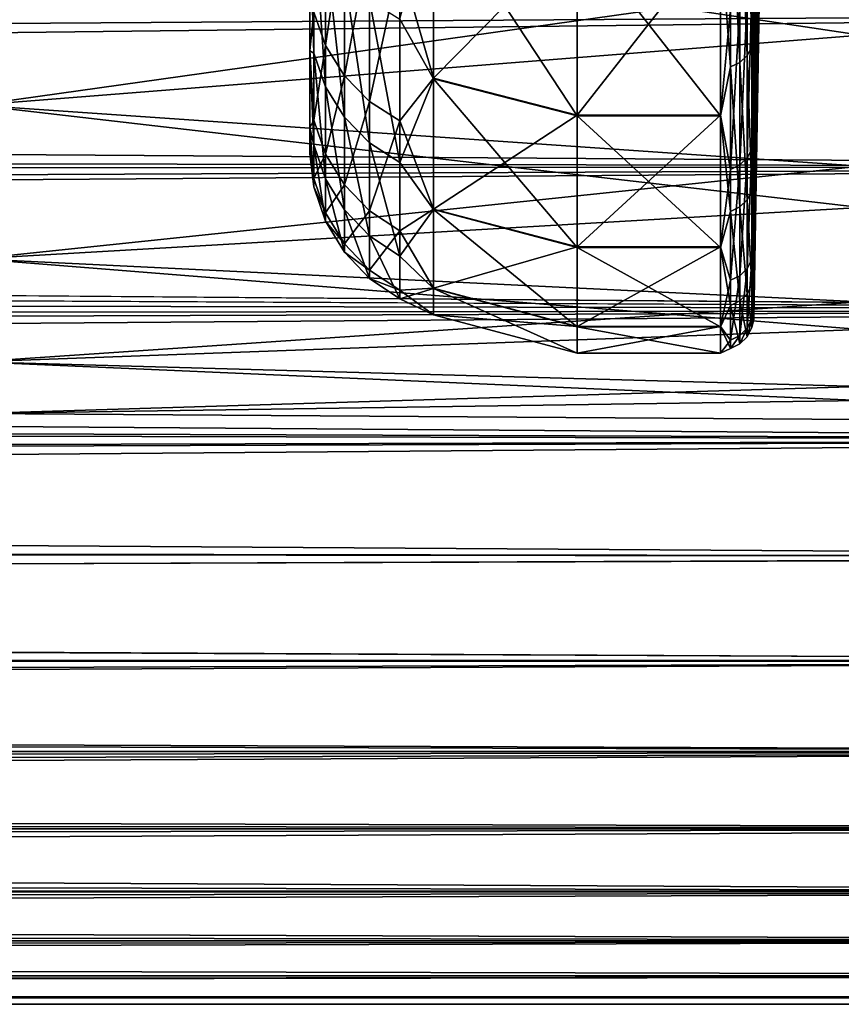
# Model space of a CAD drawing. Header units: metres. Extents: x -22 to 73, y -229 to 22.
# Tile 250 of 256: x 45.03 to 47.49, y -21 to -18.05. Entities that reach past the tile are written whole.
import ezdxf

# ---------------------------------------------------------------- set-up
doc = ezdxf.new("R2010")
doc.units = ezdxf.units.M
doc.layers.add('solid_509500_SW0001', color=7, linetype='CONTINUOUS')

msp = doc.modelspace()

# ---------------------------------------------------------------- linework, layer by layer
at = {"layer": 'solid_509500_SW0001'}
for points in [[(45.900002, -16.296074, 73.282326), (45.900002, -18.144213, 71.356026), (45.900002, -17.762083, 72.998383)], [(45.900002, -16.296074, 73.282326), (45.900002, -16.714058, 71.755692), (45.900002, -18.144213, 71.356026)], [(45.900002, -16.635181, 63.909069), (45.900002, -17.762735, 63.003933), (45.900002, -18.14465, 64.646332)], [(45.900002, -16.941767, 65.461983), (45.900002, -16.635181, 63.909069), (45.900002, -18.14465, 64.646332)], [(45.900002, -16.714058, 71.755692), (45.900002, -18.374819, 69.685646), (45.900002, -18.144213, 71.356026)], [(45.900002, -16.714058, 71.755692), (45.900002, -16.989367, 70.196907), (45.900002, -18.374819, 69.685646)], [(45.900002, -17.103706, 67.036568), (45.900002, -16.941767, 65.461983), (45.900002, -18.14465, 64.646332)], [(47.246571, -16.956726, 62.122356), (47.229023, -18.103798, 62.394543), (47.229023, -17.833265, 61.585693)], [(47.246571, -16.956726, 62.122356), (47.246571, -17.210081, 62.911751), (47.229023, -18.103798, 62.394543)], [(45.900002, -16.989367, 70.196907), (45.900002, -18.451975, 68.001198), (45.900002, -18.374819, 69.685646)], [(45.900002, -16.989367, 70.196907), (45.900002, -17.119619, 68.61937), (45.900002, -18.451975, 68.001198)], [(47.246571, -17.07383, 73.528252), (47.229023, -17.930185, 74.138168), (47.229023, -18.188196, 73.325241)], [(47.246571, -17.310925, 72.733826), (47.246571, -17.07383, 73.528252), (47.229023, -18.188196, 73.325241)], [(45.900002, -17.103706, 67.036568), (45.900002, -18.14465, 64.646332), (45.900002, -18.375038, 66.316734)], [(45.900002, -17.119619, 68.61937), (45.900002, -17.103706, 67.036568), (45.900002, -18.375038, 66.316734)], [(45.900002, -17.119619, 68.61937), (45.900002, -18.375038, 66.316734), (45.900002, -18.451975, 68.001198)], [(47.246571, -17.210081, 62.911751), (47.229023, -18.337666, 63.214741), (47.229023, -18.103798, 62.394543)], [(47.246571, -17.210081, 62.911751), (47.246571, -17.426712, 63.712002), (47.229023, -18.337666, 63.214741)], [(47.246571, -17.310925, 72.733826), (47.229023, -18.188196, 73.325241), (47.229023, -18.40937, 72.501526)], [(47.246571, -17.511078, 71.929291), (47.246571, -17.310925, 72.733826), (47.229023, -18.40937, 72.501526)], [(44.900002, -17.700911, 60.434269), (47.549999, -18.09811, 61.440968), (47.549999, -17.435446, 59.841095)], [(47.246571, -17.426712, 63.712002), (47.229023, -18.534393, 64.044632), (47.229023, -18.337666, 63.214741)], [(47.246571, -17.426712, 63.712002), (47.246571, -17.606152, 64.5214), (47.229023, -18.534393, 64.044632)], [(47.246571, -17.511078, 71.929291), (47.229023, -18.40937, 72.501526), (47.229023, -18.59326, 71.668694)], [(47.246571, -17.673862, 71.116379), (47.246571, -17.511078, 71.929291), (47.229023, -18.59326, 71.668694)], [(47.223732, -17.554722, 60.778275), (47.223732, -18.132832, 62.385551), (47.209358, -17.580093, 60.767838)], [(47.223732, -17.554722, 60.778275), (47.229023, -17.833265, 61.585693), (47.229023, -18.103798, 62.394543)], [(47.223732, -17.554722, 60.778275), (47.229023, -18.103798, 62.394543), (47.223732, -18.132832, 62.385551)], [(47.187275, -17.60018, 60.759575), (47.187275, -18.179785, 62.371014), (47.159607, -17.613052, 60.754276)], [(47.209358, -17.580093, 60.767838), (47.209358, -18.159037, 62.377438), (47.187275, -17.60018, 60.759575)], [(47.209358, -18.159037, 62.377438), (47.187275, -18.179785, 62.371014), (47.187275, -17.60018, 60.759575)], [(47.223732, -18.132832, 62.385551), (47.209358, -18.159037, 62.377438), (47.209358, -17.580093, 60.767838)], [(47.159607, -17.613052, 60.754276), (47.159607, -18.193083, 62.366898), (47.12904, -17.792648, 61.193813)], [(47.187275, -18.179785, 62.371014), (47.159607, -18.193083, 62.366898), (47.159607, -17.613052, 60.754276)], [(47.246571, -17.606152, 64.5214), (47.229023, -18.693584, 64.882538), (47.229023, -18.534393, 64.044632)], [(47.246571, -17.606152, 64.5214), (47.246571, -17.748018, 65.338226), (47.229023, -18.693584, 64.882538)], [(45.946892, -18.129263, 72.433037), (45.946892, -17.657368, 74.044777), (45.911854, -18.029028, 72.408524)], [(46.003456, -17.745493, 74.074944), (45.946892, -17.657368, 74.044777), (45.946892, -18.129263, 72.433037)], [(46.169514, -17.877146, 74.12001), (46.270592, -18.226347, 73.131493), (46.270592, -17.68191, 74.773628)], [(46.169514, -18.050245, 62.411121), (46.270592, -17.685183, 61.234921), (46.270592, -18.228825, 62.877319)], [(46.270592, -17.68191, 74.773628), (46.270592, -18.226347, 73.131493), (46.700001, -17.789278, 74.814987)], [(46.270592, -17.685183, 61.234921), (46.700001, -17.79269, 61.193924), (46.700001, -18.339548, 62.84602)], [(46.270592, -18.228825, 62.877319), (46.270592, -17.685183, 61.234921), (46.700001, -18.339548, 62.84602)], [(47.246571, -17.673862, 71.116379), (47.229023, -18.59326, 71.668694), (47.229023, -18.739492, 70.828438)], [(47.246571, -17.798929, 70.296814), (47.246571, -17.673862, 71.116379), (47.229023, -18.739492, 70.828438)], [(44.900002, -17.700911, 60.434269), (44.900002, -18.307838, 62.051422), (47.549999, -18.09811, 61.440968)], [(44.900002, -18.307838, 73.948578), (44.900002, -17.700911, 75.565727), (47.549999, -17.933903, 74.995544)], [(45.911854, -17.729769, 62.510353), (45.911854, -18.151468, 64.12635), (45.900002, -17.762735, 63.003933)], [(45.946892, -18.252382, 64.10482), (45.911854, -18.151468, 64.12635), (45.911854, -17.729769, 62.510353)], [(45.946892, -17.828339, 62.479832), (45.946892, -18.252382, 64.10482), (45.911854, -17.729769, 62.510353)], [(46.003456, -18.219742, 72.455162), (46.003456, -17.745493, 74.074944), (45.946892, -18.129263, 72.433037)], [(46.078857, -17.819931, 74.100426), (46.003456, -17.745493, 74.074944), (46.003456, -18.219742, 72.455162)], [(47.246571, -17.748018, 65.338226), (47.229023, -18.814915, 65.726753), (47.229023, -18.693584, 64.882538)], [(47.246571, -17.748018, 65.338226), (47.246571, -17.852011, 66.160728), (47.229023, -18.814915, 65.726753)], [(45.911854, -18.029028, 72.408524), (45.900002, -17.762083, 72.998383), (45.900002, -18.144213, 71.356026)], [(45.911854, -18.151468, 64.12635), (45.900002, -18.14465, 64.646332), (45.900002, -17.762735, 63.003933)], [(46.270592, -18.226347, 73.131493), (46.700001, -18.337154, 73.162483), (46.700001, -17.789278, 74.814987)], [(47.12904, -17.789354, 74.814789), (46.700001, -17.789278, 74.814987), (46.700001, -18.337154, 73.162483)], [(47.12904, -18.337101, 73.162674), (47.12904, -17.789354, 74.814789), (46.700001, -18.337154, 73.162483)], [(47.12904, -17.792648, 61.193813), (47.12904, -18.339594, 62.846188), (46.700001, -17.79269, 61.193924)], [(47.12904, -18.339594, 62.846188), (46.700001, -18.339548, 62.84602), (46.700001, -17.79269, 61.193924)], [(47.159607, -18.018614, 74.168442), (47.12904, -17.789354, 74.814789), (47.12904, -18.337101, 73.162674)], [(47.159607, -18.193083, 62.366898), (47.12904, -18.339594, 62.846188), (47.12904, -17.792648, 61.193813)], [(47.246571, -17.798929, 70.296814), (47.229023, -18.739492, 70.828438), (47.229023, -18.847773, 69.982445)], [(47.246571, -17.886011, 69.472343), (47.246571, -17.798929, 70.296814), (47.229023, -18.847773, 69.982445)], [(46.003456, -18.343477, 64.085373), (45.946892, -18.252382, 64.10482), (45.946892, -17.828339, 62.479832)], [(46.003456, -17.917318, 62.452282), (46.003456, -18.343477, 64.085373), (45.946892, -17.828339, 62.479832)], [(46.078857, -18.296169, 72.473846), (46.078857, -17.819931, 74.100426), (46.003456, -18.219742, 72.455162)], [(46.169514, -17.877146, 74.12001), (46.078857, -17.819931, 74.100426), (46.078857, -18.296169, 72.473846)], [(47.246571, -17.852011, 66.160728), (47.229023, -18.898138, 66.575577), (47.229023, -18.814915, 65.726753)], [(47.246571, -17.852011, 66.160728), (47.246571, -17.917906, 66.98716), (47.229023, -18.898138, 66.575577)], [(46.169514, -18.354914, 72.488213), (46.169514, -17.877146, 74.12001), (46.078857, -18.296169, 72.473846)], [(46.169514, -18.354914, 72.488213), (46.270592, -18.226347, 73.131493), (46.169514, -17.877146, 74.12001)], [(47.246571, -17.886011, 69.472343), (47.229023, -18.847773, 69.982445), (47.229023, -18.917881, 69.132439)], [(47.246571, -17.934925, 68.644737), (47.246571, -17.886011, 69.472343), (47.229023, -18.917881, 69.132439)], [(46.078857, -18.420424, 64.068954), (46.003456, -18.343477, 64.085373), (46.003456, -17.917318, 62.452282)], [(46.078857, -17.992476, 62.429008), (46.078857, -18.420424, 64.068954), (46.003456, -17.917318, 62.452282)], [(47.246571, -17.917906, 66.98716), (47.229023, -18.943089, 67.427277), (47.229023, -18.898138, 66.575577)], [(47.246571, -17.917906, 66.98716), (47.246571, -17.945564, 67.81575), (47.229023, -18.943089, 67.427277)], [(44.900002, -18.307838, 73.948578), (47.549999, -17.933903, 74.995544), (47.549999, -18.490023, 73.355515)], [(47.223732, -18.438892, 72.508743), (47.229023, -18.188196, 73.325241), (47.229023, -17.930185, 74.138168)], [(47.223732, -18.438892, 72.508743), (47.229023, -17.930185, 74.138168), (47.223732, -17.958941, 74.14801)], [(47.246571, -17.934925, 68.644737), (47.229023, -18.917881, 69.132439), (47.229023, -18.949675, 68.280144)], [(47.246571, -17.945564, 67.81575), (47.246571, -17.934925, 68.644737), (47.229023, -18.949675, 68.280144)], [(47.246571, -17.945564, 67.81575), (47.229023, -18.949675, 68.280144), (47.229023, -18.943089, 67.427277)], [(50.400002, -18.027424, 57.229115), (15.502014, -18.43569, 57.943893), (16.055387, -17.974367, 57.140804)], [(47.209358, -17.984896, 74.156898), (47.187275, -18.005444, 74.163933), (47.187275, -18.486641, 72.520424)], [(47.209358, -18.465542, 72.515259), (47.209358, -17.984896, 74.156898), (47.187275, -18.486641, 72.520424)], [(47.223732, -17.958941, 74.14801), (47.209358, -17.984896, 74.156898), (47.209358, -18.465542, 72.515259)], [(47.223732, -18.438892, 72.508743), (47.223732, -17.958941, 74.14801), (47.209358, -18.465542, 72.515259)], [(50.400002, -18.027424, 78.770882), (16.042179, -17.985701, 78.840416), (15.718702, -18.256842, 78.377274)], [(46.169514, -18.479567, 64.056335), (46.078857, -18.420424, 64.068954), (46.078857, -17.992476, 62.429008)], [(46.169514, -18.050245, 62.411121), (46.169514, -18.479567, 64.056335), (46.078857, -17.992476, 62.429008)], [(47.187275, -18.005444, 74.163933), (47.159607, -18.018614, 74.168442), (47.159607, -18.500162, 72.523727)], [(47.187275, -18.486641, 72.520424), (47.187275, -18.005444, 74.163933), (47.159607, -18.500162, 72.523727)], [(50.400002, -18.027424, 57.229115), (50.400002, -18.492506, 58.048759), (15.502014, -18.43569, 57.943893)], [(50.400002, -18.492506, 77.951241), (50.400002, -18.027424, 78.770882), (15.718702, -18.256842, 78.377274)], [(45.911854, -18.352329, 70.769997), (45.911854, -18.029028, 72.408524), (45.900002, -18.144213, 71.356026)], [(45.946892, -18.129263, 72.433037), (45.911854, -18.029028, 72.408524), (45.911854, -18.352329, 70.769997)], [(47.159607, -18.500162, 72.523727), (47.159607, -18.018614, 74.168442), (47.12904, -18.337101, 73.162674)], [(46.169514, -18.050245, 62.411121), (46.270592, -18.228825, 62.877319), (46.169514, -18.479567, 64.056335)], [(44.900002, -18.307838, 62.051422), (47.549999, -18.613956, 63.092545), (47.549999, -18.09811, 61.440968)], [(45.946892, -18.454363, 70.7854), (45.946892, -18.129263, 72.433037), (45.911854, -18.352329, 70.769997)], [(46.003456, -18.219742, 72.455162), (45.946892, -18.129263, 72.433037), (45.946892, -18.454363, 70.7854)], [(47.223732, -18.132832, 62.385551), (47.229023, -18.103798, 62.394543), (47.229023, -18.337666, 63.214741)], [(45.911854, -18.352329, 70.769997), (45.900002, -18.144213, 71.356026), (45.900002, -18.374819, 69.685646)], [(45.911854, -18.426193, 65.77372), (45.900002, -18.375038, 66.316734), (45.900002, -18.14465, 64.646332)], [(45.911854, -18.151468, 64.12635), (45.911854, -18.426193, 65.77372), (45.900002, -18.14465, 64.646332)], [(45.946892, -18.528637, 65.761345), (45.911854, -18.426193, 65.77372), (45.911854, -18.151468, 64.12635)], [(45.946892, -18.252382, 64.10482), (45.946892, -18.528637, 65.761345), (45.911854, -18.151468, 64.12635)], [(47.209358, -18.159037, 62.377438), (47.209358, -18.590946, 64.032562), (47.187275, -18.179785, 62.371014)], [(47.223732, -18.132832, 62.385551), (47.223732, -18.564117, 64.038292), (47.209358, -18.159037, 62.377438)], [(47.223732, -18.564117, 64.038292), (47.209358, -18.590946, 64.032562), (47.209358, -18.159037, 62.377438)], [(47.223732, -18.132832, 62.385551), (47.229023, -18.337666, 63.214741), (47.229023, -18.534393, 64.044632)], [(47.223732, -18.132832, 62.385551), (47.229023, -18.534393, 64.044632), (47.223732, -18.564117, 64.038292)], [(47.187275, -18.179785, 62.371014), (47.187275, -18.612188, 64.02803), (47.159607, -18.193083, 62.366898)], [(47.209358, -18.590946, 64.032562), (47.187275, -18.612188, 64.02803), (47.187275, -18.179785, 62.371014)], [(47.223732, -18.438892, 72.508743), (47.229023, -18.40937, 72.501526), (47.229023, -18.188196, 73.325241)], [(46.003456, -18.546465, 70.799301), (46.003456, -18.219742, 72.455162), (45.946892, -18.454363, 70.7854)], [(46.078857, -18.296169, 72.473846), (46.003456, -18.219742, 72.455162), (46.003456, -18.546465, 70.799301)], [(47.159607, -18.193083, 62.366898), (47.159607, -18.625803, 64.025124), (47.12904, -18.339594, 62.846188)], [(47.187275, -18.612188, 64.02803), (47.159607, -18.625803, 64.025124), (47.159607, -18.193083, 62.366898)], [(46.169514, -18.354914, 72.488213), (46.270592, -18.618631, 71.446526), (46.270592, -18.226347, 73.131493)], [(46.169514, -18.479567, 64.056335), (46.270592, -18.228825, 62.877319), (46.270592, -18.620295, 64.562477)], [(46.270592, -18.226347, 73.131493), (46.270592, -18.618631, 71.446526), (46.700001, -18.337154, 73.162483)], [(46.270592, -18.228825, 62.877319), (46.700001, -18.339548, 62.84602), (46.700001, -18.733452, 64.541634)], [(46.270592, -18.620295, 64.562477), (46.270592, -18.228825, 62.877319), (46.700001, -18.733452, 64.541634)], [(50.400002, -18.492506, 77.951241), (15.718702, -18.256842, 78.377274), (15.411358, -18.508217, 77.921989)], [(46.003456, -18.621109, 65.750168), (45.946892, -18.528637, 65.761345), (45.946892, -18.252382, 64.10482)], [(46.003456, -18.343477, 64.085373), (46.003456, -18.621109, 65.750168), (45.946892, -18.252382, 64.10482)], [(44.900002, -18.307838, 62.051422), (44.900002, -18.767363, 63.716473), (47.549999, -18.613956, 63.092545)], [(44.900002, -18.767363, 72.283531), (44.900002, -18.307838, 73.948578), (47.549999, -18.490023, 73.355515)], [(46.078857, -18.624262, 70.811043), (46.078857, -18.296169, 72.473846), (46.003456, -18.546465, 70.799301)], [(46.169514, -18.354914, 72.488213), (46.078857, -18.296169, 72.473846), (46.078857, -18.624262, 70.811043)], [(46.270592, -18.618631, 71.446526), (46.700001, -18.731766, 71.467491), (46.700001, -18.337154, 73.162483)], [(47.12904, -18.337101, 73.162674), (46.700001, -18.337154, 73.162483), (46.700001, -18.731766, 71.467491)], [(47.12904, -18.73177, 71.467468), (47.12904, -18.337101, 73.162674), (46.700001, -18.731766, 71.467491)], [(47.159607, -18.500162, 72.523727), (47.12904, -18.337101, 73.162674), (47.12904, -18.73177, 71.467468)], [(45.911854, -18.527033, 69.109047), (45.911854, -18.352329, 70.769997), (45.900002, -18.374819, 69.685646)], [(45.946892, -18.454363, 70.7854), (45.911854, -18.352329, 70.769997), (45.911854, -18.527033, 69.109047)], [(46.078857, -18.699221, 65.74073), (46.003456, -18.621109, 65.750168), (46.003456, -18.343477, 64.085373)], [(46.078857, -18.420424, 64.068954), (46.078857, -18.699221, 65.74073), (46.003456, -18.343477, 64.085373)], [(46.169514, -18.684059, 70.820068), (46.169514, -18.354914, 72.488213), (46.078857, -18.624262, 70.811043)], [(46.169514, -18.684059, 70.820068), (46.270592, -18.618631, 71.446526), (46.169514, -18.354914, 72.488213)], [(47.12904, -18.733442, 64.541588), (46.700001, -18.733452, 64.541634), (46.700001, -18.339548, 62.84602)], [(47.12904, -18.339594, 62.846188), (47.12904, -18.733442, 64.541588), (46.700001, -18.339548, 62.84602)], [(47.159607, -18.625803, 64.025124), (47.12904, -18.733442, 64.541588), (47.12904, -18.339594, 62.846188)], [(45.911854, -18.527033, 69.109047), (45.900002, -18.374819, 69.685646), (45.900002, -18.451975, 68.001198)], [(45.911854, -18.55172, 67.43911), (45.900002, -18.451975, 68.001198), (45.900002, -18.375038, 66.316734)], [(45.911854, -18.426193, 65.77372), (45.911854, -18.55172, 67.43911), (45.900002, -18.375038, 66.316734)], [(45.946892, -18.654861, 67.435989), (45.911854, -18.55172, 67.43911), (45.911854, -18.426193, 65.77372)], [(45.946892, -18.528637, 65.761345), (45.946892, -18.654861, 67.435989), (45.911854, -18.426193, 65.77372)], [(46.169514, -18.759258, 65.733475), (46.078857, -18.699221, 65.74073), (46.078857, -18.420424, 64.068954)], [(46.169514, -18.479567, 64.056335), (46.169514, -18.759258, 65.733475), (46.078857, -18.420424, 64.068954)], [(47.223732, -18.769547, 70.83297), (47.229023, -18.59326, 71.668694), (47.229023, -18.40937, 72.501526)], [(47.223732, -18.769547, 70.83297), (47.229023, -18.40937, 72.501526), (47.223732, -18.438892, 72.508743)], [(50.400002, -18.492506, 58.048759), (15.242033, -18.645342, 58.338154), (15.502014, -18.43569, 57.943893)], [(45.911854, -18.55172, 67.43911), (45.911854, -18.527033, 69.109047), (45.900002, -18.451975, 68.001198)], [(45.946892, -18.630035, 69.115211), (45.946892, -18.454363, 70.7854), (45.911854, -18.527033, 69.109047)], [(46.003456, -18.546465, 70.799301), (45.946892, -18.454363, 70.7854), (45.946892, -18.630035, 69.115211)], [(47.223732, -18.438892, 72.508743), (47.209358, -18.465542, 72.515259), (47.209358, -18.796673, 70.837067)], [(47.223732, -18.769547, 70.83297), (47.223732, -18.438892, 72.508743), (47.209358, -18.796673, 70.837067)], [(46.169514, -18.479567, 64.056335), (46.270592, -18.620295, 64.562477), (46.169514, -18.759258, 65.733475)], [(47.209358, -18.465542, 72.515259), (47.187275, -18.486641, 72.520424), (47.187275, -18.81815, 70.840309)], [(47.209358, -18.796673, 70.837067), (47.209358, -18.465542, 72.515259), (47.187275, -18.81815, 70.840309)], [(50.400002, -18.492506, 77.951241), (15.411358, -18.508217, 77.921989), (15.11528, -18.744547, 77.467949)], [(50.400002, -18.920345, 77.111557), (50.400002, -18.492506, 77.951241), (15.11528, -18.744547, 77.467949)], [(50.400002, -18.492506, 58.048759), (50.400002, -18.920345, 58.888443), (15.242033, -18.645342, 58.338154)], [(44.900002, -18.767363, 72.283531), (47.549999, -18.490023, 73.355515), (47.549999, -18.896208, 71.67366)], [(47.159607, -18.831915, 70.842384), (47.159607, -18.500162, 72.523727), (47.12904, -18.73177, 71.467468)], [(47.187275, -18.486641, 72.520424), (47.159607, -18.500162, 72.523727), (47.159607, -18.831915, 70.842384)], [(47.187275, -18.81815, 70.840309), (47.187275, -18.486641, 72.520424), (47.159607, -18.831915, 70.842384)], [(45.946892, -18.630035, 69.115211), (45.911854, -18.527033, 69.109047), (45.911854, -18.55172, 67.43911)], [(46.003456, -18.747965, 67.433174), (45.946892, -18.654861, 67.435989), (45.946892, -18.528637, 65.761345)], [(46.003456, -18.621109, 65.750168), (46.003456, -18.747965, 67.433174), (45.946892, -18.528637, 65.761345)], [(47.223732, -18.564117, 64.038292), (47.229023, -18.534393, 64.044632), (47.229023, -18.693584, 64.882538)], [(45.946892, -18.654861, 67.435989), (45.946892, -18.630035, 69.115211), (45.911854, -18.55172, 67.43911)], [(46.003456, -18.723015, 69.120773), (46.003456, -18.546465, 70.799301), (45.946892, -18.630035, 69.115211)], [(46.078857, -18.624262, 70.811043), (46.003456, -18.546465, 70.799301), (46.003456, -18.723015, 69.120773)], [(47.223732, -18.564117, 64.038292), (47.223732, -18.845087, 65.723106), (47.209358, -18.590946, 64.032562)], [(47.223732, -18.564117, 64.038292), (47.229023, -18.693584, 64.882538), (47.229023, -18.814915, 65.726753)], [(47.223732, -18.564117, 64.038292), (47.229023, -18.814915, 65.726753), (47.223732, -18.845087, 65.723106)], [(47.209358, -18.590946, 64.032562), (47.209358, -18.872324, 65.719818), (47.187275, -18.612188, 64.02803)], [(47.223732, -18.845087, 65.723106), (47.209358, -18.872324, 65.719818), (47.209358, -18.590946, 64.032562)], [(47.223732, -18.769547, 70.83297), (47.229023, -18.739492, 70.828438), (47.229023, -18.59326, 71.668694)], [(44.900002, -18.767363, 63.716473), (47.549999, -18.979662, 64.785202), (47.549999, -18.613956, 63.092545)], [(46.003456, -18.723015, 69.120773), (45.946892, -18.630035, 69.115211), (45.946892, -18.654861, 67.435989)], [(46.078857, -18.826607, 67.430801), (46.003456, -18.747965, 67.433174), (46.003456, -18.621109, 65.750168)], [(46.078857, -18.699221, 65.74073), (46.078857, -18.826607, 67.430801), (46.003456, -18.621109, 65.750168)], [(46.078857, -18.801554, 69.125481), (46.078857, -18.624262, 70.811043), (46.003456, -18.723015, 69.120773)], [(46.169514, -18.684059, 70.820068), (46.078857, -18.624262, 70.811043), (46.078857, -18.801554, 69.125481)], [(46.169514, -18.684059, 70.820068), (46.270592, -18.855488, 69.73278), (46.270592, -18.618631, 71.446526)], [(46.169514, -18.759258, 65.733475), (46.270592, -18.620295, 64.562477), (46.270592, -18.856323, 66.276329)], [(46.270592, -18.618631, 71.446526), (46.270592, -18.855488, 69.73278), (46.700001, -18.731766, 71.467491)], [(46.270592, -18.620295, 64.562477), (46.700001, -18.733452, 64.541634), (46.700001, -18.970913, 66.265938)], [(46.270592, -18.856323, 66.276329), (46.270592, -18.620295, 64.562477), (46.700001, -18.970913, 66.265938)], [(47.159607, -18.625803, 64.025124), (47.159607, -18.907707, 65.715538), (47.12904, -18.733442, 64.541588)], [(47.187275, -18.612188, 64.02803), (47.187275, -18.893887, 65.717209), (47.159607, -18.625803, 64.025124)], [(47.187275, -18.893887, 65.717209), (47.159607, -18.907707, 65.715538), (47.159607, -18.625803, 64.025124)], [(47.209358, -18.872324, 65.719818), (47.187275, -18.893887, 65.717209), (47.187275, -18.612188, 64.02803)], [(50.400002, -18.920345, 58.888443), (14.986367, -18.846958, 58.737595), (15.242033, -18.645342, 58.338154)], [(46.003456, -18.747965, 67.433174), (46.003456, -18.723015, 69.120773), (45.946892, -18.654861, 67.435989)], [(46.169514, -18.861919, 69.129089), (46.169514, -18.684059, 70.820068), (46.078857, -18.801554, 69.125481)], [(46.169514, -18.861919, 69.129089), (46.270592, -18.855488, 69.73278), (46.169514, -18.684059, 70.820068)], [(46.169514, -18.887054, 67.42897), (46.078857, -18.826607, 67.430801), (46.078857, -18.699221, 65.74073)], [(46.169514, -18.759258, 65.733475), (46.169514, -18.887054, 67.42897), (46.078857, -18.699221, 65.74073)], [(50.400002, -18.920345, 77.111557), (15.11528, -18.744547, 77.467949), (14.825731, -18.970047, 77.007622)], [(46.078857, -18.801554, 69.125481), (46.003456, -18.723015, 69.120773), (46.003456, -18.747965, 67.433174)], [(46.078857, -18.826607, 67.430801), (46.078857, -18.801554, 69.125481), (46.003456, -18.747965, 67.433174)], [(46.270592, -18.855488, 69.73278), (46.700001, -18.970051, 69.743462), (46.700001, -18.731766, 71.467491)], [(47.12904, -18.73177, 71.467468), (46.700001, -18.731766, 71.467491), (46.700001, -18.970051, 69.743462)], [(47.12904, -18.970064, 69.743317), (47.12904, -18.73177, 71.467468), (46.700001, -18.970051, 69.743462)], [(47.12904, -18.733442, 64.541588), (47.12904, -18.970905, 66.265862), (46.700001, -18.733452, 64.541634)], [(47.12904, -18.970905, 66.265862), (46.700001, -18.970913, 66.265938), (46.700001, -18.733452, 64.541634)], [(47.159607, -18.831915, 70.842384), (47.12904, -18.73177, 71.467468), (47.12904, -18.970064, 69.743317)], [(47.159607, -18.907707, 65.715538), (47.12904, -18.970905, 66.265862), (47.12904, -18.733442, 64.541588)], [(47.223732, -18.948219, 69.134254), (47.229023, -18.847773, 69.982445), (47.229023, -18.739492, 70.828438)], [(47.223732, -18.948219, 69.134254), (47.229023, -18.739492, 70.828438), (47.223732, -18.769547, 70.83297)], [(44.900002, -18.767363, 63.716473), (44.900002, -19.075783, 65.416008), (47.549999, -18.979662, 64.785202)], [(44.900002, -19.075783, 70.583992), (44.900002, -18.767363, 72.283531), (47.549999, -18.896208, 71.67366)], [(46.169514, -18.759258, 65.733475), (46.270592, -18.856323, 66.276329), (46.169514, -18.887054, 67.42897)], [(47.223732, -18.769547, 70.83297), (47.209358, -18.796673, 70.837067), (47.209358, -18.975605, 69.135895)], [(47.223732, -18.948219, 69.134254), (47.223732, -18.769547, 70.83297), (47.209358, -18.975605, 69.135895)], [(46.169514, -18.861919, 69.129089), (46.078857, -18.801554, 69.125481), (46.078857, -18.826607, 67.430801)], [(47.209358, -18.796673, 70.837067), (47.187275, -18.81815, 70.840309), (47.187275, -18.997286, 69.137192)], [(47.209358, -18.975605, 69.135895), (47.209358, -18.796673, 70.837067), (47.187275, -18.997286, 69.137192)], [(46.169514, -18.887054, 67.42897), (46.169514, -18.861919, 69.129089), (46.078857, -18.826607, 67.430801)], [(47.159607, -19.011181, 69.138023), (47.159607, -18.831915, 70.842384), (47.12904, -18.970064, 69.743317)], [(47.187275, -18.81815, 70.840309), (47.159607, -18.831915, 70.842384), (47.159607, -19.011181, 69.138023)], [(47.187275, -18.997286, 69.137192), (47.187275, -18.81815, 70.840309), (47.159607, -19.011181, 69.138023)], [(47.223732, -18.845087, 65.723106), (47.229023, -18.814915, 65.726753), (47.229023, -18.898138, 66.575577)], [(50.400002, -18.920345, 58.888443), (14.730715, -19.044008, 59.149818), (14.986367, -18.846958, 58.737595)], [(46.169514, -18.861919, 69.129089), (46.270592, -18.93494, 68.004578), (46.270592, -18.855488, 69.73278)], [(46.169514, -18.887054, 67.42897), (46.270592, -18.856323, 66.276329), (46.270592, -18.93494, 68.004578)], [(46.169514, -18.887054, 67.42897), (46.270592, -18.93494, 68.004578), (46.169514, -18.861919, 69.129089)], [(46.270592, -18.855488, 69.73278), (46.270592, -18.93494, 68.004578), (46.700001, -18.970051, 69.743462)], [(46.270592, -18.856323, 66.276329), (46.700001, -18.970913, 66.265938), (46.700001, -19.049999, 68.00444)], [(46.270592, -18.93494, 68.004578), (46.270592, -18.856323, 66.276329), (46.700001, -19.049999, 68.00444)], [(47.223732, -18.845087, 65.723106), (47.223732, -18.973469, 67.426361), (47.209358, -18.872324, 65.719818)], [(47.223732, -18.845087, 65.723106), (47.229023, -18.898138, 66.575577), (47.229023, -18.943089, 67.427277)], [(47.223732, -18.845087, 65.723106), (47.229023, -18.943089, 67.427277), (47.223732, -18.973469, 67.426361)], [(47.223732, -18.948219, 69.134254), (47.229023, -18.917881, 69.132439), (47.229023, -18.847773, 69.982445)], [(44.900002, -19.075783, 70.583992), (47.549999, -18.896208, 71.67366), (47.549999, -19.149897, 69.960594)], [(47.187275, -18.893887, 65.717209), (47.187275, -19.0226, 67.424873), (47.159607, -18.907707, 65.715538)], [(47.209358, -18.872324, 65.719818), (47.209358, -19.000891, 67.425529), (47.187275, -18.893887, 65.717209)], [(47.209358, -19.000891, 67.425529), (47.187275, -19.0226, 67.424873), (47.187275, -18.893887, 65.717209)], [(47.223732, -18.973469, 67.426361), (47.209358, -19.000891, 67.425529), (47.209358, -18.872324, 65.719818)], [(50.400002, -18.920345, 77.111557), (14.825731, -18.970047, 77.007622), (14.538448, -19.188183, 76.533089)], [(50.400002, -19.310083, 76.253525), (50.400002, -18.920345, 77.111557), (14.538448, -19.188183, 76.533089)], [(50.400002, -18.920345, 58.888443), (50.400002, -19.310083, 59.746475), (14.730715, -19.044008, 59.149818)], [(47.159607, -18.907707, 65.715538), (47.159607, -19.036514, 67.424454), (47.12904, -18.970905, 66.265862)], [(47.187275, -19.0226, 67.424873), (47.159607, -19.036514, 67.424454), (47.159607, -18.907707, 65.715538)], [(47.223732, -18.973469, 67.426361), (47.229023, -18.949675, 68.280144), (47.229023, -18.917881, 69.132439)], [(47.223732, -18.973469, 67.426361), (47.229023, -18.917881, 69.132439), (47.223732, -18.948219, 69.134254)], [(46.270592, -18.93494, 68.004578), (46.700001, -19.049999, 68.00444), (46.700001, -18.970051, 69.743462)], [(47.223732, -18.948219, 69.134254), (47.209358, -18.975605, 69.135895), (47.209358, -19.000891, 67.425529)], [(47.223732, -18.973469, 67.426361), (47.223732, -18.948219, 69.134254), (47.209358, -19.000891, 67.425529)], [(47.223732, -18.973469, 67.426361), (47.229023, -18.943089, 67.427277), (47.229023, -18.949675, 68.280144)], [(44.900002, -19.075783, 65.416008), (47.549999, -19.191656, 66.502396), (47.549999, -18.979662, 64.785202)], [(47.12904, -18.970064, 69.743317), (46.700001, -18.970051, 69.743462), (46.700001, -19.049999, 68.00444)], [(47.12904, -19.049999, 68.004608), (47.12904, -18.970064, 69.743317), (46.700001, -19.049999, 68.00444)], [(47.12904, -18.970905, 66.265862), (47.12904, -19.049999, 68.004608), (46.700001, -18.970913, 66.265938)], [(47.12904, -19.049999, 68.004608), (46.700001, -19.049999, 68.00444), (46.700001, -18.970913, 66.265938)], [(47.159607, -19.011181, 69.138023), (47.12904, -18.970064, 69.743317), (47.12904, -19.049999, 68.004608)], [(47.159607, -19.036514, 67.424454), (47.12904, -19.049999, 68.004608), (47.12904, -18.970905, 66.265862)], [(47.209358, -18.975605, 69.135895), (47.187275, -18.997286, 69.137192), (47.187275, -19.0226, 67.424873)], [(47.209358, -19.000891, 67.425529), (47.209358, -18.975605, 69.135895), (47.187275, -19.0226, 67.424873)], [(47.159607, -19.036514, 67.424454), (47.159607, -19.011181, 69.138023), (47.12904, -19.049999, 68.004608)], [(47.187275, -18.997286, 69.137192), (47.159607, -19.011181, 69.138023), (47.159607, -19.036514, 67.424454)], [(47.187275, -19.0226, 67.424873), (47.187275, -18.997286, 69.137192), (47.159607, -19.036514, 67.424454)], [(50.400002, -19.310083, 59.746475), (14.472415, -19.238241, 59.580376), (14.730715, -19.044008, 59.149818)], [(44.900002, -19.075783, 65.416008), (44.900002, -19.230616, 67.136353), (47.549999, -19.191656, 66.502396)], [(44.900002, -19.230616, 68.863647), (44.900002, -19.075783, 70.583992), (47.549999, -19.149897, 69.960594)], [(44.900002, -19.230616, 68.863647), (47.549999, -19.149897, 69.960594), (47.549999, -19.248587, 68.2332)], [(50.400002, -19.310083, 76.253525), (14.538448, -19.188183, 76.533089), (14.25139, -19.400467, 76.038773)], [(44.900002, -19.230616, 67.136353), (47.549999, -19.248587, 68.2332), (47.549999, -19.191656, 66.502396)], [(50.400002, -19.310083, 59.746475), (14.209258, -19.431177, 60.035748), (14.472415, -19.238241, 59.580376)], [(44.900002, -19.230616, 67.136353), (44.900002, -19.230616, 68.863647), (47.549999, -19.248587, 68.2332)], [(50.400002, -19.310083, 76.253525), (14.25139, -19.400467, 76.038773), (13.96792, -19.60486, 75.526581)], [(50.400002, -19.660933, 75.378868), (50.400002, -19.310083, 76.253525), (13.96792, -19.60486, 75.526581)], [(50.400002, -19.310083, 59.746475), (50.400002, -19.660933, 60.621128), (14.209258, -19.431177, 60.035748)], [(50.400002, -19.660933, 60.621128), (13.949694, -19.617374, 60.506092), (14.209258, -19.431177, 60.035748)], [(50.400002, -19.660933, 75.378868), (13.96792, -19.60486, 75.526581), (13.693021, -19.798651, 75.000961)], [(50.400002, -19.660933, 60.621128), (13.699095, -19.793482, 60.98444), (13.949694, -19.617374, 60.506092)], [(50.400002, -19.972187, 74.489357), (50.400002, -19.660933, 75.378868), (13.693021, -19.798651, 75.000961)], [(50.400002, -19.660933, 60.621128), (50.400002, -19.972187, 61.510643), (13.699095, -19.793482, 60.98444)], [(50.400002, -19.972187, 74.489357), (13.693021, -19.798651, 75.000961), (13.431176, -19.979469, 74.466896)], [(50.400002, -19.972187, 61.510643), (13.464349, -19.955976, 61.46096), (13.699095, -19.793482, 60.98444)], [(50.400002, -19.972187, 61.510643), (13.245401, -20.105145, 61.935089), (13.464349, -19.955976, 61.46096)], [(50.400002, -19.972187, 74.489357), (13.431176, -19.979469, 74.466896), (13.186033, -20.14554, 73.929352)], [(50.400002, -20.243219, 73.586777), (50.400002, -19.972187, 74.489357), (13.186033, -20.14554, 73.929352)], [(50.400002, -19.972187, 61.510643), (50.400002, -20.243219, 62.413227), (13.245401, -20.105145, 61.935089)], [(50.400002, -20.243219, 62.413227), (13.041381, -20.242271, 62.40979), (13.245401, -20.105145, 61.935089)], [(50.400002, -20.243219, 73.586777), (13.186033, -20.14554, 73.929352), (12.9603, -20.295736, 73.392868)], [(50.400002, -20.243219, 73.586777), (12.9603, -20.295736, 73.392868), (12.755576, -20.429607, 72.861183)], [(50.400002, -20.473486, 72.672943), (50.400002, -20.243219, 73.586777), (12.755576, -20.429607, 72.861183)], [(50.400002, -20.243219, 62.413227), (12.851394, -20.368341, 62.888184), (13.041381, -20.242271, 62.40979)], [(50.400002, -20.243219, 62.413227), (50.400002, -20.473486, 63.327061), (12.851394, -20.368341, 62.888184)], [(50.400002, -20.473486, 63.327061), (12.676245, -20.483345, 63.370464), (12.851394, -20.368341, 62.888184)], [(50.400002, -20.473486, 72.672943), (12.755576, -20.429607, 72.861183), (12.573345, -20.546745, 72.3395)], [(50.400002, -20.473486, 72.672943), (12.573345, -20.546745, 72.3395), (12.414105, -20.64736, 71.832306)], [(50.400002, -20.662521, 71.749695), (50.400002, -20.473486, 72.672943), (12.414105, -20.64736, 71.832306)], [(50.400002, -20.662521, 64.250305), (12.515703, -20.586086, 63.851135), (12.676245, -20.483345, 63.370464)], [(50.400002, -20.473486, 63.327061), (50.400002, -20.662521, 64.250305), (12.676245, -20.483345, 63.370464)], [(50.400002, -20.662521, 64.250305), (12.369973, -20.676027, 64.3255), (12.515703, -20.586086, 63.851135)], [(50.400002, -20.662521, 71.749695), (12.277261, -20.732546, 71.340889), (12.16169, -20.803656, 70.864944)], [(50.400002, -20.809944, 70.818901), (50.400002, -20.662521, 71.749695), (12.16169, -20.803656, 70.864944)], [(50.400002, -20.662521, 71.749695), (12.414105, -20.64736, 71.832306), (12.277261, -20.732546, 71.340889)], [(50.400002, -20.662521, 64.250305), (50.400002, -20.809944, 65.181099), (12.369973, -20.676027, 64.3255)], [(50.400002, -20.809944, 65.181099), (12.239875, -20.752754, 64.787025), (12.369973, -20.676027, 64.3255)], [(50.400002, -20.809944, 65.181099), (12.12871, -20.816086, 65.226807), (12.239875, -20.752754, 64.787025)], [(50.400002, -20.809944, 70.818901), (12.066068, -20.862022, 70.403336), (11.988994, -20.908848, 69.954498)], [(50.400002, -20.915461, 69.882423), (50.400002, -20.809944, 70.818901), (11.988994, -20.908848, 69.954498)], [(50.400002, -20.809944, 70.818901), (12.16169, -20.803656, 70.864944), (12.066068, -20.862022, 70.403336)], [(50.400002, -20.809944, 65.181099), (50.400002, -20.915461, 66.117577), (12.12871, -20.816086, 65.226807)], [(50.400002, -20.915461, 66.117577), (11.966056, -20.906401, 66.019485), (12.12871, -20.816086, 65.226807)], [(50.400002, -20.915461, 66.117577), (11.872206, -20.959759, 66.700577), (11.966056, -20.906401, 66.019485)], [(50.400002, -20.915461, 66.117577), (50.400002, -20.978855, 67.057838), (11.872206, -20.959759, 66.700577)], [(50.400002, -20.915461, 69.882423), (11.988994, -20.908848, 69.954498), (11.886293, -20.971781, 69.088303)], [(50.400002, -20.978855, 68.942162), (50.400002, -20.915461, 69.882423), (11.886293, -20.971781, 69.088303)], [(50.400002, -20.978855, 67.057838), (11.837928, -20.988632, 67.309113), (11.872206, -20.959759, 66.700577)], [(50.400002, -21, 68), (11.835032, -20.999718, 67.89106), (11.837928, -20.988632, 67.309113)], [(50.400002, -20.978855, 67.057838), (50.400002, -21, 68), (11.837928, -20.988632, 67.309113)], [(50.400002, -20.978855, 68.942162), (11.846944, -20.998486, 68.252159), (11.84298, -20.99988, 68.071274)], [(50.400002, -21, 68), (50.400002, -20.978855, 68.942162), (11.84298, -20.99988, 68.071274)], [(50.400002, -20.978855, 68.942162), (11.886293, -20.971781, 69.088303), (11.846944, -20.998486, 68.252159)], [(50.400002, -21, 68), (11.84298, -20.99988, 68.071274), (11.835032, -20.999718, 67.89106)]]:
    msp.add_3dface(points, dxfattribs=at)

doc.saveas('drawing.dxf')
